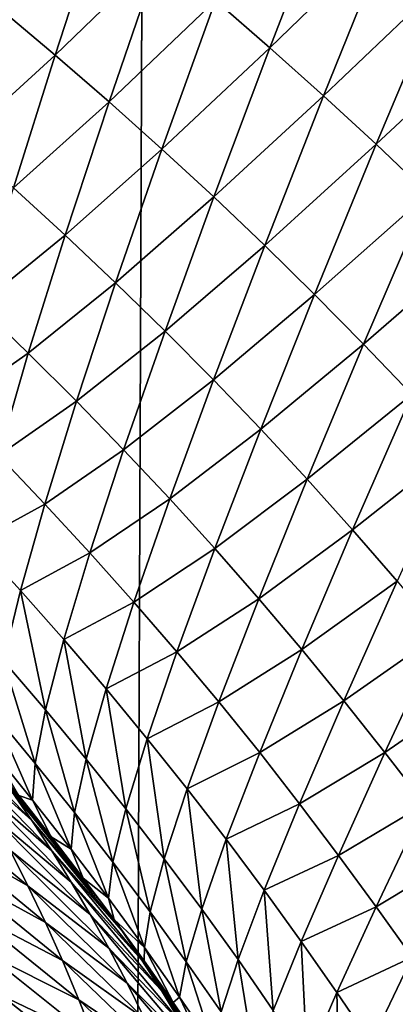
# Model space of a CAD drawing. Header units: metres. Extents: x -105 to 105, y -72 to 59.
# Tile 175 of 256: x 9.725 to 10.318, y -66.373 to -64.816. Entities that reach past the tile are written whole.
import ezdxf

# ---------------------------------------------------------------- set-up
doc = ezdxf.new("R2010")
doc.units = ezdxf.units.M
doc.layers.add('solid_509431_AD150_SW0001', color=7, linetype='CONTINUOUS')

msp = doc.modelspace()

# ---------------------------------------------------------------- linework, layer by layer
at = {"layer": 'solid_509431_AD150_SW0001'}
for points in [[(9.318408, -69.752167, 14.573318), (9.97818, -48.652618, 14.469905), (8.800709, -48.652618, 14.996789)], [(9.318408, -69.752167, 14.573318), (9.898882, -69.746346, 14.303777), (9.97818, -48.652618, 14.469905)], [(9.898882, -69.746346, 14.303777), (10.47157, -69.740265, 14.01806), (9.97818, -48.652618, 14.469905)], [(10.47157, -69.740265, 14.01806), (11.124257, -48.652618, 13.877828), (9.97818, -48.652618, 14.469905)], [(10.120261, -64.860352, -29.579357), (10.033989, -64.78553, -29.639486), (10.220167, -64.601501, -29.150553)], [(10.120261, -64.860352, -29.579357), (10.220167, -64.601501, -29.150553), (10.309624, -64.676414, -29.085377)], [(9.780615, -64.871887, -30.188721), (9.693661, -64.798935, -30.243605), (9.856693, -64.638664, -29.759172)], [(9.780615, -64.871887, -30.188721), (9.856693, -64.638664, -29.759172), (9.946135, -64.711617, -29.699423)], [(10.205016, -64.936157, -29.519106), (10.120261, -64.860352, -29.579357), (10.309624, -64.676414, -29.085377)], [(10.205016, -64.936157, -29.519106), (10.309624, -64.676414, -29.085377), (10.397716, -64.752533, -29.02009)], [(9.865924, -64.945824, -30.133762), (9.780615, -64.871887, -30.188721), (9.946135, -64.711617, -29.699423)], [(9.865924, -64.945824, -30.133762), (9.946135, -64.711617, -29.699423), (10.033989, -64.78553, -29.639486)], [(10.28833, -65.013077, -29.458826), (10.205016, -64.936157, -29.519106), (10.397716, -64.752533, -29.02009)], [(10.28833, -65.013077, -29.458826), (10.397716, -64.752533, -29.02009), (10.484498, -64.830009, -28.954802)], [(9.631759, -65.008003, -30.681824), (9.693661, -64.798935, -30.243605), (9.780615, -64.871887, -30.188721)], [(9.949574, -65.020653, -30.078709), (9.865924, -64.945824, -30.133762), (10.033989, -64.78553, -29.639486)], [(9.949574, -65.020653, -30.078709), (10.033989, -64.78553, -29.639486), (10.120261, -64.860352, -29.579357)], [(10.370259, -65.091225, -29.398624), (10.28833, -65.013077, -29.458826), (10.484498, -64.830009, -28.954802)], [(10.031569, -65.096313, -30.023558), (9.949574, -65.020653, -30.078709), (10.120261, -64.860352, -29.579357)], [(10.031569, -65.096313, -30.023558), (10.120261, -64.860352, -29.579357), (10.205016, -64.936157, -29.519106)], [(9.714993, -65.081871, -30.631773), (9.631759, -65.008003, -30.681824), (9.780615, -64.871887, -30.188721)], [(9.714993, -65.081871, -30.631773), (9.780615, -64.871887, -30.188721), (9.865924, -64.945824, -30.133762)], [(10.111974, -65.172874, -29.968374), (10.031569, -65.096313, -30.023558), (10.205016, -64.936157, -29.519106)], [(10.111974, -65.172874, -29.968374), (10.205016, -64.936157, -29.519106), (10.28833, -65.013077, -29.458826)], [(9.796515, -65.156639, -30.581734), (9.714993, -65.081871, -30.631773), (9.865924, -64.945824, -30.133762)], [(9.796515, -65.156639, -30.581734), (9.865924, -64.945824, -30.133762), (9.949574, -65.020653, -30.078709)], [(10.190865, -65.250435, -29.913248), (10.111974, -65.172874, -29.968374), (10.28833, -65.013077, -29.458826)], [(10.190865, -65.250435, -29.913248), (10.28833, -65.013077, -29.458826), (10.370259, -65.091225, -29.398624)], [(9.876312, -65.232231, -30.531691), (9.796515, -65.156639, -30.581734), (9.949574, -65.020653, -30.078709)], [(9.876312, -65.232231, -30.531691), (9.949574, -65.020653, -30.078709), (10.031569, -65.096313, -30.023558)], [(9.660047, -65.267899, -31.086821), (9.714993, -65.081871, -30.631773), (9.796515, -65.156639, -30.581734)], [(10.2683, -65.329102, -29.858276), (10.190865, -65.250435, -29.913248), (10.370259, -65.091225, -29.398624)], [(10.2683, -65.329102, -29.858276), (10.370259, -65.091225, -29.398624), (10.45081, -65.170738, -29.338606)], [(9.954391, -65.308586, -30.481646), (9.876312, -65.232231, -30.531691), (10.031569, -65.096313, -30.023558)], [(9.954391, -65.308586, -30.481646), (10.031569, -65.096313, -30.023558), (10.111974, -65.172874, -29.968374)], [(9.738141, -65.343353, -31.041811), (9.660047, -65.267899, -31.086821), (9.796515, -65.156639, -30.581734)], [(9.738141, -65.343353, -31.041811), (9.796515, -65.156639, -30.581734), (9.876312, -65.232231, -30.531691)], [(10.030811, -65.38575, -30.43166), (9.954391, -65.308586, -30.481646), (10.111974, -65.172874, -29.968374)], [(10.030811, -65.38575, -30.43166), (10.111974, -65.172874, -29.968374), (10.190865, -65.250435, -29.913248)], [(10.344296, -65.408997, -29.803566), (10.2683, -65.329102, -29.858276), (10.45081, -65.170738, -29.338606)], [(9.814453, -65.419556, -30.996893), (9.738141, -65.343353, -31.041811), (9.876312, -65.232231, -30.531691)], [(9.814453, -65.419556, -30.996893), (9.876312, -65.232231, -30.531691), (9.954391, -65.308586, -30.481646)], [(10.10565, -65.463806, -30.381811), (10.030811, -65.38575, -30.43166), (10.190865, -65.250435, -29.913248)], [(10.10565, -65.463806, -30.381811), (10.190865, -65.250435, -29.913248), (10.2683, -65.329102, -29.858276)], [(9.615962, -65.429344, -31.55232), (9.660047, -65.267899, -31.086821), (9.738141, -65.343353, -31.041811)], [(9.888988, -65.496445, -30.952065), (9.814453, -65.419556, -30.996893), (9.954391, -65.308586, -30.481646)], [(9.888988, -65.496445, -30.952065), (9.954391, -65.308586, -30.481646), (10.030811, -65.38575, -30.43166)], [(10.178966, -65.542847, -30.332197), (10.10565, -65.463806, -30.381811), (10.2683, -65.329102, -29.858276)], [(10.178966, -65.542847, -30.332197), (10.2683, -65.329102, -29.858276), (10.344296, -65.408997, -29.803566)], [(9.691001, -65.505325, -31.512436), (9.615962, -65.429344, -31.55232), (9.738141, -65.343353, -31.041811)], [(9.691001, -65.505325, -31.512436), (9.738141, -65.343353, -31.041811), (9.814453, -65.419556, -30.996893)], [(9.961804, -65.574059, -30.907385), (9.888988, -65.496445, -30.952065), (10.030811, -65.38575, -30.43166)], [(9.961804, -65.574059, -30.907385), (10.030811, -65.38575, -30.43166), (10.10565, -65.463806, -30.381811)], [(9.764205, -65.581985, -31.472733), (9.691001, -65.505325, -31.512436), (9.814453, -65.419556, -30.996893)], [(9.764205, -65.581985, -31.472733), (9.814453, -65.419556, -30.996893), (9.888988, -65.496445, -30.952065)], [(10.250781, -65.622963, -30.282915), (10.178966, -65.542847, -30.332197), (10.344296, -65.408997, -29.803566)], [(10.250781, -65.622963, -30.282915), (10.344296, -65.408997, -29.803566), (10.41886, -65.490219, -29.749231)], [(10.032975, -65.652458, -30.862926), (9.961804, -65.574059, -30.907385), (10.10565, -65.463806, -30.381811)], [(10.032975, -65.652458, -30.862926), (10.10565, -65.463806, -30.381811), (10.178966, -65.542847, -30.332197)], [(9.835581, -65.659256, -31.433216), (9.764205, -65.581985, -31.472733), (9.888988, -65.496445, -30.952065)], [(9.835581, -65.659256, -31.433216), (9.888988, -65.496445, -30.952065), (9.961804, -65.574059, -30.907385)], [(10.321114, -65.704247, -30.234079), (10.250781, -65.622963, -30.282915), (10.41886, -65.490219, -29.749231)], [(9.655253, -65.641998, -31.992006), (9.691001, -65.505325, -31.512436), (9.764205, -65.581985, -31.472733)], [(10.10256, -65.731712, -30.818775), (10.032975, -65.652458, -30.862926), (10.178966, -65.542847, -30.332197)], [(10.10256, -65.731712, -30.818775), (10.178966, -65.542847, -30.332197), (10.250781, -65.622963, -30.282915)], [(9.905186, -65.737167, -31.393936), (9.835581, -65.659256, -31.433216), (9.961804, -65.574059, -30.907385)], [(9.905186, -65.737167, -31.393936), (9.961804, -65.574059, -30.907385), (10.032975, -65.652458, -30.862926)], [(9.725739, -65.718956, -31.957596), (9.655253, -65.641998, -31.992006), (9.764205, -65.581985, -31.472733)], [(9.725739, -65.718956, -31.957596), (9.764205, -65.581985, -31.472733), (9.835581, -65.659256, -31.433216)], [(10.170586, -65.811905, -30.775026), (10.10256, -65.731712, -30.818775), (10.250781, -65.622963, -30.282915)], [(10.170586, -65.811905, -30.775026), (10.250781, -65.622963, -30.282915), (10.321114, -65.704247, -30.234079)], [(9.699182, -65.830009, -32.449829), (9.655253, -65.641998, -31.992006), (9.725739, -65.718956, -31.957596)], [(9.973086, -65.815758, -31.354958), (9.905186, -65.737167, -31.393936), (10.032975, -65.652458, -30.862926)], [(9.973086, -65.815758, -31.354958), (10.032975, -65.652458, -30.862926), (10.10256, -65.731712, -30.818775)], [(9.794352, -65.796455, -31.923464), (9.725739, -65.718956, -31.957596), (9.835581, -65.659256, -31.433216)], [(9.794352, -65.796455, -31.923464), (9.835581, -65.659256, -31.433216), (9.905186, -65.737167, -31.393936)], [(10.237077, -65.893097, -30.731791), (10.170586, -65.811905, -30.775026), (10.321114, -65.704247, -30.234079)], [(10.237077, -65.893097, -30.731791), (10.321114, -65.704247, -30.234079), (10.389894, -65.786407, -30.185568)], [(9.765439, -65.907578, -32.421143), (9.699182, -65.830009, -32.449829), (9.725739, -65.718956, -31.957596)], [(9.765439, -65.907578, -32.421143), (9.725739, -65.718956, -31.957596), (9.794352, -65.796455, -31.923464)], [(10.03934, -65.895073, -31.316357), (9.973086, -65.815758, -31.354958), (10.10256, -65.731712, -30.818775)], [(10.03934, -65.895073, -31.316357), (10.10256, -65.731712, -30.818775), (10.170586, -65.811905, -30.775026)], [(9.861148, -65.874504, -31.889658), (9.794352, -65.796455, -31.923464), (9.905186, -65.737167, -31.393936)], [(9.861148, -65.874504, -31.889658), (9.905186, -65.737167, -31.393936), (9.973086, -65.815758, -31.354958)], [(9.829838, -65.985611, -32.392864), (9.765439, -65.907578, -32.421143), (9.794352, -65.796455, -31.923464)], [(9.829838, -65.985611, -32.392864), (9.794352, -65.796455, -31.923464), (9.861148, -65.874504, -31.889658)], [(10.301963, -65.975029, -30.688961), (10.237077, -65.893097, -30.731791), (10.389894, -65.786407, -30.185568)], [(10.301963, -65.975029, -30.688961), (10.389894, -65.786407, -30.185568), (10.456837, -65.868118, -30.136559)], [(10.10398, -65.975174, -31.278227), (10.03934, -65.895073, -31.316357), (10.170586, -65.811905, -30.775026)], [(10.10398, -65.975174, -31.278227), (10.170586, -65.811905, -30.775026), (10.237077, -65.893097, -30.731791)], [(9.926187, -65.953133, -31.85623), (9.861148, -65.874504, -31.889658), (9.973086, -65.815758, -31.354958)], [(9.926187, -65.953133, -31.85623), (9.973086, -65.815758, -31.354958), (10.03934, -65.895073, -31.316357)], [(9.74894, -65.992249, -32.924557), (9.684626, -65.914764, -32.947765), (9.699182, -65.830009, -32.449829)], [(9.74894, -65.992249, -32.924557), (9.699182, -65.830009, -32.449829), (9.765439, -65.907578, -32.421143)], [(10.364946, -66.056557, -30.645803), (10.301963, -65.975029, -30.688961), (10.456837, -65.868118, -30.136559)], [(9.892432, -66.064125, -32.365044), (9.829838, -65.985611, -32.392864), (9.861148, -65.874504, -31.889658)], [(9.892432, -66.064125, -32.365044), (9.861148, -65.874504, -31.889658), (9.926187, -65.953133, -31.85623)], [(9.989522, -66.032364, -31.823252), (9.926187, -65.953133, -31.85623), (10.03934, -65.895073, -31.316357)], [(9.989522, -66.032364, -31.823252), (10.03934, -65.895073, -31.316357), (10.10398, -65.975174, -31.278227)], [(10.167032, -66.056122, -31.240671), (10.10398, -65.975174, -31.278227), (10.237077, -65.893097, -30.731791)], [(10.167032, -66.056122, -31.240671), (10.237077, -65.893097, -30.731791), (10.301963, -65.975029, -30.688961)], [(9.744911, -66.050179, -33.431999), (9.682119, -65.972939, -33.449703), (9.684626, -65.914764, -32.947765)], [(9.744911, -66.050179, -33.431999), (9.684626, -65.914764, -32.947765), (9.74894, -65.992249, -32.924557)], [(9.811362, -66.070114, -32.901848), (9.74894, -65.992249, -32.924557), (9.765439, -65.907578, -32.421143)], [(9.811362, -66.070114, -32.901848), (9.765439, -65.907578, -32.421143), (9.829838, -65.985611, -32.392864)], [(9.74398, -66.082802, -92.194374), (9.620667, -65.972031, -92.463318), (9.589825, -65.923218, -92.366241)], [(9.712053, -66.036934, -92.097931), (9.74398, -66.082802, -92.194374), (9.589825, -65.923218, -92.366241)], [(9.953272, -66.143112, -32.337734), (9.892432, -66.064125, -32.365044), (9.926187, -65.953133, -31.85623)], [(9.953272, -66.143112, -32.337734), (9.926187, -65.953133, -31.85623), (9.989522, -66.032364, -31.823252)], [(9.775311, -66.130478, -92.290733), (9.650898, -66.022659, -92.560272), (9.620667, -65.972031, -92.463318)], [(9.74398, -66.082802, -92.194374), (9.775311, -66.130478, -92.290733), (9.620667, -65.972031, -92.463318)], [(9.744911, -66.050179, -33.431999), (9.723094, -66.043137, -33.934105), (9.682119, -65.972939, -33.449703)], [(10.051188, -66.112228, -31.790808), (9.989522, -66.032364, -31.823252), (10.10398, -65.975174, -31.278227)], [(10.051188, -66.112228, -31.790808), (10.10398, -65.975174, -31.278227), (10.167032, -66.056122, -31.240671)], [(10.228435, -66.13768, -31.203604), (10.167032, -66.056122, -31.240671), (10.301963, -65.975029, -30.688961)], [(10.228435, -66.13768, -31.203604), (10.301963, -65.975029, -30.688961), (10.364946, -66.056557, -30.645803)], [(9.679545, -65.992844, -92.001427), (9.723586, -66.043755, -91.864258), (9.782129, -66.117935, -91.894501)], [(9.679545, -65.992844, -92.001427), (9.782129, -66.117935, -91.894501), (9.839417, -66.193016, -91.924576)], [(9.679545, -65.992844, -92.001427), (9.839417, -66.193016, -91.924576), (9.712053, -66.036934, -92.097931)], [(9.805785, -66.127716, -33.414871), (9.744911, -66.050179, -33.431999), (9.74894, -65.992249, -32.924557)], [(9.805785, -66.127716, -33.414871), (9.74894, -65.992249, -32.924557), (9.811362, -66.070114, -32.901848)], [(9.87194, -66.148346, -32.879665), (9.811362, -66.070114, -32.901848), (9.829838, -65.985611, -32.392864)], [(9.87194, -66.148346, -32.879665), (9.829838, -65.985611, -32.392864), (9.892432, -66.064125, -32.365044)], [(9.806028, -66.179993, -92.387009), (9.680496, -66.075134, -92.657097), (9.650898, -66.022659, -92.560272)], [(9.775311, -66.130478, -92.290733), (9.806028, -66.179993, -92.387009), (9.650898, -66.022659, -92.560272)], [(9.737715, -66.185692, -92.850266), (9.595284, -66.10434, -93.122246), (9.5683, -66.045334, -93.025787)], [(9.709442, -66.129463, -92.753761), (9.737715, -66.185692, -92.850266), (9.5683, -66.045334, -93.025787)], [(9.712053, -66.036934, -92.097931), (9.839417, -66.193016, -91.924576), (9.853716, -66.212151, -91.932152)], [(9.712053, -66.036934, -92.097931), (9.853716, -66.212151, -91.932152), (9.74398, -66.082802, -92.194374)], [(9.723094, -66.043137, -33.934105), (9.774659, -66.10833, -33.923862), (9.723586, -66.043755, -91.864258)], [(9.744911, -66.050179, -33.431999), (9.774659, -66.10833, -33.923862), (9.723094, -66.043137, -33.934105)], [(9.774659, -66.10833, -33.923862), (9.782129, -66.117935, -91.894501), (9.723586, -66.043755, -91.864258)], [(10.012391, -66.222588, -32.311024), (9.953272, -66.143112, -32.337734), (9.989522, -66.032364, -31.823252)], [(10.012391, -66.222588, -32.311024), (9.989522, -66.032364, -31.823252), (10.051188, -66.112228, -31.790808)], [(9.805785, -66.127716, -33.414871), (9.774659, -66.10833, -33.923862), (9.744911, -66.050179, -33.431999)], [(10.111218, -66.192772, -31.758995), (10.051188, -66.112228, -31.790808), (10.167032, -66.056122, -31.240671)], [(10.111218, -66.192772, -31.758995), (10.167032, -66.056122, -31.240671), (10.228435, -66.13768, -31.203604)], [(10.287892, -66.21888, -31.166384), (10.228435, -66.13768, -31.203604), (10.364946, -66.056557, -30.645803)], [(10.287892, -66.21888, -31.166384), (10.364946, -66.056557, -30.645803), (10.425694, -66.13636, -30.601336)], [(9.836111, -66.231369, -92.483185), (9.709442, -66.129463, -92.753761), (9.680496, -66.075134, -92.657097)], [(9.806028, -66.179993, -92.387009), (9.836111, -66.231369, -92.483185), (9.680496, -66.075134, -92.657097)], [(9.864779, -66.205528, -33.398342), (9.805785, -66.127716, -33.414871), (9.811362, -66.070114, -32.901848)], [(9.864779, -66.205528, -33.398342), (9.811362, -66.070114, -32.901848), (9.87194, -66.148346, -32.879665)], [(9.930714, -66.226944, -32.858059), (9.87194, -66.148346, -32.879665), (9.892432, -66.064125, -32.365044)], [(9.930714, -66.226944, -32.858059), (9.892432, -66.064125, -32.365044), (9.953272, -66.143112, -32.337734)], [(9.885941, -66.256767, -92.027405), (9.74398, -66.082802, -92.194374), (9.853716, -66.212151, -91.932152)], [(9.885941, -66.256767, -92.027405), (9.775311, -66.130478, -92.290733), (9.74398, -66.082802, -92.194374)], [(9.765292, -66.243843, -92.946579), (9.621549, -66.165253, -93.218452), (9.595284, -66.10434, -93.122246)], [(9.737715, -66.185692, -92.850266), (9.765292, -66.243843, -92.946579), (9.595284, -66.10434, -93.122246)], [(9.774659, -66.10833, -33.923862), (9.824923, -66.173775, -33.914101), (9.782129, -66.117935, -91.894501)], [(9.805785, -66.127716, -33.414871), (9.824923, -66.173775, -33.914101), (9.774659, -66.10833, -33.923862)], [(9.824923, -66.173775, -33.914101), (9.839417, -66.193016, -91.924576), (9.782129, -66.117935, -91.894501)], [(10.069823, -66.302582, -32.284996), (10.012391, -66.222588, -32.311024), (10.051188, -66.112228, -31.790808)], [(10.069823, -66.302582, -32.284996), (10.051188, -66.112228, -31.790808), (10.111218, -66.192772, -31.758995)], [(9.865539, -66.284637, -92.579239), (9.737715, -66.185692, -92.850266), (9.709442, -66.129463, -92.753761)], [(9.836111, -66.231369, -92.483185), (9.865539, -66.284637, -92.579239), (9.709442, -66.129463, -92.753761)], [(9.917595, -66.303223, -92.122597), (9.806028, -66.179993, -92.387009), (9.775311, -66.130478, -92.290733)], [(9.885941, -66.256767, -92.027405), (9.917595, -66.303223, -92.122597), (9.775311, -66.130478, -92.290733)], [(9.864779, -66.205528, -33.398342), (9.824923, -66.173775, -33.914101), (9.805785, -66.127716, -33.414871)], [(10.169557, -66.273804, -31.727747), (10.111218, -66.192772, -31.758995), (10.228435, -66.13768, -31.203604)], [(10.169557, -66.273804, -31.727747), (10.228435, -66.13768, -31.203604), (10.287892, -66.21888, -31.166384)], [(10.345078, -66.298607, -31.12816), (10.287892, -66.21888, -31.166384), (10.425694, -66.13636, -30.601336)], [(9.921926, -66.283569, -33.382454), (9.864779, -66.205528, -33.398342), (9.87194, -66.148346, -32.879665)], [(9.921926, -66.283569, -33.382454), (9.87194, -66.148346, -32.879665), (9.930714, -66.226944, -32.858059)], [(9.98772, -66.305885, -32.837105), (9.930714, -66.226944, -32.858059), (9.953272, -66.143112, -32.337734)], [(9.98772, -66.305885, -32.837105), (9.953272, -66.143112, -32.337734), (10.012391, -66.222588, -32.311024)], [(9.792144, -66.303932, -93.042686), (9.647064, -66.228081, -93.3144), (9.621549, -66.165253, -93.218452)], [(9.765292, -66.243843, -92.946579), (9.792144, -66.303932, -93.042686), (9.621549, -66.165253, -93.218452)], [(9.894289, -66.339821, -92.675156), (9.765292, -66.243843, -92.946579), (9.737715, -66.185692, -92.850266)], [(9.865539, -66.284637, -92.579239), (9.894289, -66.339821, -92.675156), (9.737715, -66.185692, -92.850266)], [(9.948634, -66.351532, -92.217735), (9.836111, -66.231369, -92.483185), (9.806028, -66.179993, -92.387009)], [(9.917595, -66.303223, -92.122597), (9.948634, -66.351532, -92.217735), (9.806028, -66.179993, -92.387009)], [(9.824923, -66.173775, -33.914101), (9.873731, -66.23922, -33.904861), (9.839417, -66.193016, -91.924576)], [(9.864779, -66.205528, -33.398342), (9.873731, -66.23922, -33.904861), (9.824923, -66.173775, -33.914101)], [(9.873731, -66.23922, -33.904861), (9.853716, -66.212151, -91.932152), (9.839417, -66.193016, -91.924576)], [(10.125529, -66.382927, -32.259609), (10.069823, -66.302582, -32.284996), (10.111218, -66.192772, -31.758995)], [(10.125529, -66.382927, -32.259609), (10.111218, -66.192772, -31.758995), (10.169557, -66.273804, -31.727747)], [(9.873731, -66.23922, -33.904861), (9.895444, -66.268967, -91.954437), (9.853716, -66.212151, -91.932152)], [(9.885941, -66.256767, -92.027405), (9.853716, -66.212151, -91.932152), (9.895444, -66.268967, -91.954437)], [(9.921926, -66.283569, -33.382454), (9.873731, -66.23922, -33.904861), (9.864779, -66.205528, -33.398342)], [(9.818239, -66.36599, -93.138557), (9.671797, -66.292847, -93.410049), (9.647064, -66.228081, -93.3144)], [(9.792144, -66.303932, -93.042686), (9.818239, -66.36599, -93.138557), (9.647064, -66.228081, -93.3144)], [(9.979038, -66.401711, -92.312798), (9.865539, -66.284637, -92.579239), (9.836111, -66.231369, -92.483185)], [(9.948634, -66.351532, -92.217735), (9.979038, -66.401711, -92.312798), (9.836111, -66.231369, -92.483185)], [(9.977258, -66.361824, -33.367268), (9.921926, -66.283569, -33.382454), (9.930714, -66.226944, -32.858059)], [(9.977258, -66.361824, -33.367268), (9.930714, -66.226944, -32.858059), (9.98772, -66.305885, -32.837105)], [(10.042989, -66.38517, -32.816887), (9.98772, -66.305885, -32.837105), (10.012391, -66.222588, -32.311024)], [(10.042989, -66.38517, -32.816887), (10.012391, -66.222588, -32.311024), (10.069823, -66.302582, -32.284996)], [(10.225936, -66.354523, -31.696529), (10.169557, -66.273804, -31.727747), (10.287892, -66.21888, -31.166384)], [(10.225936, -66.354523, -31.696529), (10.287892, -66.21888, -31.166384), (10.345078, -66.298607, -31.12816)], [(9.922339, -66.396965, -92.770927), (9.792144, -66.303932, -93.042686), (9.765292, -66.243843, -92.946579)], [(9.894289, -66.339821, -92.675156), (9.922339, -66.396965, -92.770927), (9.765292, -66.243843, -92.946579)], [(9.873731, -66.23922, -33.904861), (9.921172, -66.304733, -33.896099), (9.895444, -66.268967, -91.954437)], [(9.921926, -66.283569, -33.382454), (9.921172, -66.304733, -33.896099), (9.873731, -66.23922, -33.904861)], [(9.885941, -66.256767, -92.027405), (9.895444, -66.268967, -91.954437), (9.950199, -66.345787, -91.984055)], [(9.885941, -66.256767, -92.027405), (9.950199, -66.345787, -91.984055), (9.917595, -66.303223, -92.122597)], [(9.921172, -66.304733, -33.896099), (9.950199, -66.345787, -91.984055), (9.895444, -66.268967, -91.954437)], [(10.179286, -66.463028, -32.234436), (10.125529, -66.382927, -32.259609), (10.169557, -66.273804, -31.727747)], [(10.179286, -66.463028, -32.234436), (10.169557, -66.273804, -31.727747), (10.225936, -66.354523, -31.696529)], [(9.843542, -66.430031, -93.234177), (9.695714, -66.359566, -93.505379), (9.671797, -66.292847, -93.410049)], [(9.818239, -66.36599, -93.138557), (9.843542, -66.430031, -93.234177), (9.671797, -66.292847, -93.410049)], [(10.008786, -66.453796, -92.407776), (9.894289, -66.339821, -92.675156), (9.865539, -66.284637, -92.579239)], [(9.979038, -66.401711, -92.312798), (10.008786, -66.453796, -92.407776), (9.865539, -66.284637, -92.579239)], [(9.921926, -66.283569, -33.382454), (9.967386, -66.370453, -33.887852), (9.921172, -66.304733, -33.896099)], [(9.977258, -66.361824, -33.367268), (9.967386, -66.370453, -33.887852), (9.921926, -66.283569, -33.382454)], [(9.740962, -66.498947, -93.694977), (9.554462, -66.376114, -93.866753), (9.532898, -66.305077, -93.772575)], [(9.718781, -66.428261, -93.600365), (9.740962, -66.498947, -93.694977), (9.532898, -66.305077, -93.772575)], [(9.949661, -66.456078, -92.866524), (9.818239, -66.36599, -93.138557), (9.792144, -66.303932, -93.042686)], [(9.922339, -66.396965, -92.770927), (9.949661, -66.456078, -92.866524), (9.792144, -66.303932, -93.042686)], [(9.917595, -66.303223, -92.122597), (9.950199, -66.345787, -91.984055), (10.003674, -66.423447, -92.013435)], [(9.917595, -66.303223, -92.122597), (10.003674, -66.423447, -92.013435), (10.055847, -66.501923, -92.04258)], [(9.917595, -66.303223, -92.122597), (10.055847, -66.501923, -92.04258), (9.948634, -66.351532, -92.217735)], [(9.921172, -66.304733, -33.896099), (9.967386, -66.370453, -33.887852), (9.950199, -66.345787, -91.984055)], [(10.030806, -66.440269, -33.352856), (9.977258, -66.361824, -33.367268), (9.98772, -66.305885, -32.837105)], [(10.030806, -66.440269, -33.352856), (9.98772, -66.305885, -32.837105), (10.042989, -66.38517, -32.816887)], [(10.096501, -66.464691, -32.797375), (10.042989, -66.38517, -32.816887), (10.069823, -66.302582, -32.284996)], [(10.096501, -66.464691, -32.797375), (10.069823, -66.302582, -32.284996), (10.125529, -66.382927, -32.259609)], [(10.280057, -66.434029, -31.664629), (10.225936, -66.354523, -31.696529), (10.345078, -66.298607, -31.12816)], [(10.280057, -66.434029, -31.664629), (10.345078, -66.298607, -31.12816), (10.39985, -66.376137, -31.088228)], [(10.037857, -66.50782, -92.502655), (9.922339, -66.396965, -92.770927), (9.894289, -66.339821, -92.675156)], [(10.008786, -66.453796, -92.407776), (10.037857, -66.50782, -92.502655), (9.894289, -66.339821, -92.675156)], [(9.948634, -66.351532, -92.217735), (10.055847, -66.501923, -92.04258), (10.079141, -66.537872, -92.055763)], [(9.948634, -66.351532, -92.217735), (10.079141, -66.537872, -92.055763), (9.979038, -66.401711, -92.312798)], [(9.967386, -66.370453, -33.887852), (10.003674, -66.423447, -92.013435), (9.950199, -66.345787, -91.984055)], [(10.230847, -66.542183, -32.208916), (10.179286, -66.463028, -32.234436), (10.225936, -66.354523, -31.696529)], [(10.230847, -66.542183, -32.208916), (10.225936, -66.354523, -31.696529), (10.280057, -66.434029, -31.664629)], [(9.868018, -66.496078, -93.329506), (9.718781, -66.428261, -93.600365), (9.695714, -66.359566, -93.505379)], [(9.843542, -66.430031, -93.234177), (9.868018, -66.496078, -93.329506), (9.695714, -66.359566, -93.505379)], [(9.976218, -66.517197, -92.961922), (9.843542, -66.430031, -93.234177), (9.818239, -66.36599, -93.138557)], [(9.949661, -66.456078, -92.866524), (9.976218, -66.517197, -92.961922), (9.818239, -66.36599, -93.138557)], [(9.977258, -66.361824, -33.367268), (10.012478, -66.436501, -33.880169), (9.967386, -66.370453, -33.887852)], [(9.967386, -66.370453, -33.887852), (10.012478, -66.436501, -33.880169), (10.003674, -66.423447, -92.013435)], [(10.030806, -66.440269, -33.352856), (10.012478, -66.436501, -33.880169), (9.977258, -66.361824, -33.367268)]]:
    msp.add_3dface(points, dxfattribs=at)

doc.saveas('drawing.dxf')
